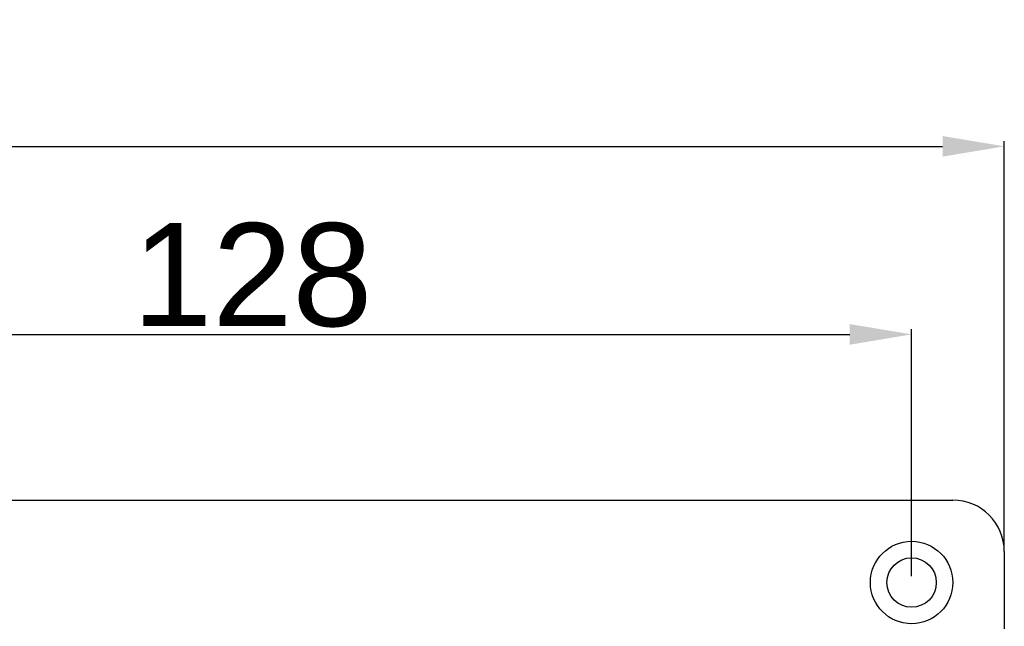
# Model space of a CAD drawing. Header units: millimetres. Extents: x 6964 to 8548, y -230 to 508.
# Tile 65 of 137: x 7345 to 7441, y 51 to 110. Entities that reach past the tile are written whole.
import ezdxf

# ---------------------------------------------------------------- set-up
doc = ezdxf.new("R2010")
doc.units = ezdxf.units.MM
doc.header["$LTSCALE"] = 3
doc.header["$PDSIZE"] = -1
doc.styles.get("Standard").update_dxf_attribs({"font": 'arial.ttf', "height": 10})
doc.dimstyles.new('ISO-25', dxfattribs={"dimtxt": 10, "dimasz": 6, "dimexe": 0.5, "dimexo": 0.625, "dimtad": 1, "dimdec": 1, "dimdsep": 46, "dimtxsty": 'Standard', "dimcen": 0, "dimclrd": 256, "dimclre": 256, "dimadec": 0, "dimazin": 0, "dimtfac": 1, "dimtdec": 1, "dimtmove": 0, "dimatfit": 3, "dimfxl": 1, "dimlwd": 30, "dimlwe": 30, "dimarcsym": 0})

# ---------------------------------------------------------------- blocks, each defined once
blk = doc.blocks.new('*D24')
at = {"lineweight": 30}
for p, q in [((7038.749, 58.839), (7038.749, 98.05)), ((7044.749, 97.55), (7434.749, 97.55)), ((7440.749, 58.839), (7440.749, 98.05))]:
    blk.add_line(p, q, dxfattribs=at)
for points in [[(7044.749, 98.55), (7044.749, 96.55), (7038.749, 97.55)], [(7434.749, 98.55), (7434.749, 96.55), (7440.749, 97.55)]]:
    blk.add_solid(points)
at = {"layer": 'Defpoints', "color": 0}
for p in [(7440.749, 97.55), (7038.749, 58.214), (7440.749, 58.214)]:
    blk.add_point(p, dxfattribs=at)
at = {"color": 0, "insert": (7239.749, 103.281), "char_height": 10, "attachment_point": 5}
blk.add_mtext('402', dxfattribs=at)
blk = doc.blocks.new('*D28')
at = {"lineweight": 30}
for p, q in [((7303.749, 55.839), (7303.749, 79.798)), ((7431.749, 55.839), (7431.749, 79.798)), ((7309.749, 79.298), (7425.749, 79.298))]:
    blk.add_line(p, q, dxfattribs=at)
for points in [[(7309.749, 80.298), (7309.749, 78.298), (7303.749, 79.298)], [(7425.749, 80.298), (7425.749, 78.298), (7431.749, 79.298)]]:
    blk.add_solid(points)
at = {"layer": 'Defpoints', "color": 0}
for p in [(7431.749, 79.298), (7303.749, 55.214), (7431.749, 55.214)]:
    blk.add_point(p, dxfattribs=at)
at = {"color": 0, "insert": (7367.749, 85.029), "char_height": 10, "attachment_point": 5}
blk.add_mtext('128', dxfattribs=at)

msp = doc.modelspace()

# ---------------------------------------------------------------- linework, layer by layer
at = {"linetype": 'Continuous', "lineweight": 30}
for p, q in [((7043.749, 63.214), (7435.749, 63.214)), ((7440.749, 58.214), (7440.749, 50.714))]:
    msp.add_line(p, q, dxfattribs=at)
for radius in [4, 2.4]:
    msp.add_circle((7431.749, 55.214), radius, dxfattribs=at)
msp.add_arc((7435.749, 58.214), 5, 0, 90, dxfattribs=at)

# ---------------------------------------------------------------- dimensions: what is measured, and where the dimension line sits
dim = msp.add_linear_dim(base=(7440.749, 97.55), p1=(7038.749, 58.214), p2=(7440.749, 58.214), dimstyle='ISO-25')
dim.commit()
dim.dimension.update_dxf_attribs({"geometry": '*D24', "text_midpoint": (7239.749, 97.55), "dimtype": 160})
dim = msp.add_linear_dim(base=(7431.749, 79.298), p1=(7303.749, 55.214), p2=(7431.749, 55.214), dimstyle='ISO-25')
dim.commit()
dim.dimension.update_dxf_attribs({"geometry": '*D28', "text_midpoint": (7367.749, 85.029)})

doc.saveas('drawing.dxf')
